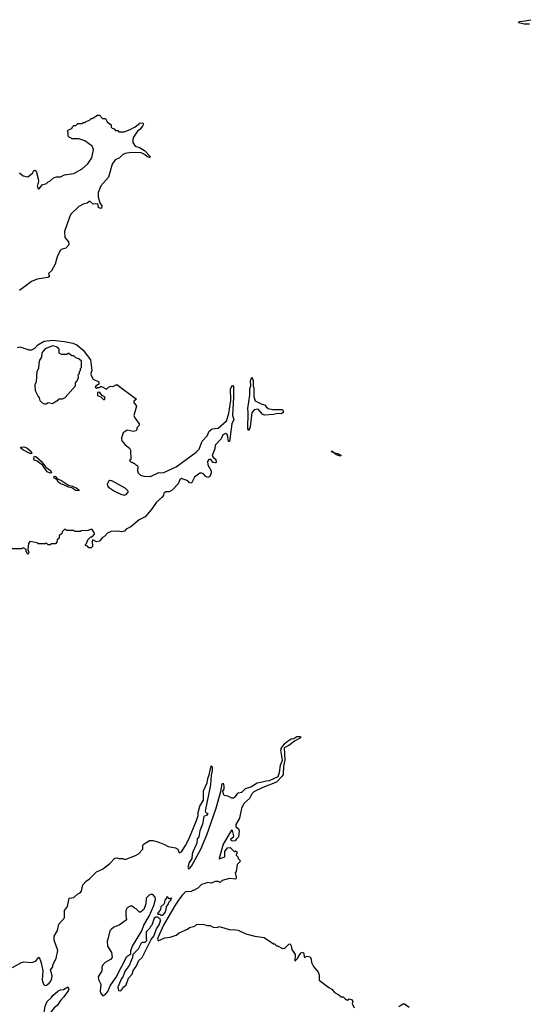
# Model space of a CAD drawing. Extents: x 2386423 to 2568864, y 578392 to 761999.
# Tile 166 of 256: x 2471586 to 2476545, y 646988 to 656615. Entities that reach past the tile are written whole.
import ezdxf

# ---------------------------------------------------------------- set-up
doc = ezdxf.new("R2010")
doc.units = 0

msp = doc.modelspace()

# ---------------------------------------------------------------- linework, layer by layer
at = {"layer": '0CON05XD'}
for points in [[(2476565, 656572.5), (2476515, 656571.2), (2476457.5, 656585), (2476465, 656598.8), (2476500.7, 656599.3), (2476580, 656615)], [(2471585, 655117.5), (2471618.3, 655088.3), (2471665, 655077.5), (2471712.5, 655115), (2471725, 655140), (2471735, 655142.5), (2471747.5, 655135), (2471770, 655045), (2471766.4, 655013.6), (2471757.5, 654995), (2471765, 654960), (2471780, 654965), (2471805, 655000), (2471847, 655013), (2471865, 655030), (2471880, 655035), (2471915, 655070), (2471945, 655080), (2471985, 655080), (2472023, 655097), (2472115, 655112.5), (2472195, 655157.5), (2472253, 655207), (2472290, 655265), (2472307.5, 655345), (2472295, 655380), (2472221.7, 655431.7), (2472165, 655450), (2472095, 655450), (2472085, 655460), (2472071.7, 655461.7), (2472060, 655475), (2472060, 655515), (2472050, 655525), (2472061.7, 655538.3), (2472095, 655550), (2472101.7, 655568.3), (2472115, 655580), (2472135, 655580), (2472155, 655600), (2472195, 655600), (2472205, 655610), (2472225, 655610), (2472235, 655620), (2472268.3, 655631.7), (2472285, 655650), (2472295, 655650), (2472345, 655680), (2472365, 655680), (2472395, 655650), (2472425, 655650), (2472440, 655615), (2472478.3, 655588.3), (2472480, 655565), (2472490, 655555), (2472508.3, 655548.3), (2472521.7, 655531.7), (2472545, 655530), (2472555, 655520), (2472605, 655520), (2472665, 655540), (2472715, 655566.7), (2472758.3, 655601.7), (2472787.5, 655605), (2472793.8, 655595), (2472784, 655575), (2472759.1, 655540.9), (2472736.2, 655525), (2472697.5, 655465), (2472690, 655445), (2472690, 655415), (2472715, 655380), (2472755, 655366.7), (2472805, 655336.7), (2472862.5, 655275), (2472855, 655267.5), (2472835, 655273.3), (2472805, 655297.5), (2472773, 655313), (2472676.4, 655316.4), (2472615, 655307.5), (2472590, 655295), (2472560, 655265), (2472520, 655245), (2472488.3, 655201.7), (2472452.5, 655075), (2472379.3, 654990.7), (2472353.3, 654925), (2472353.6, 654883.6), (2472370, 654825), (2472386.7, 654795), (2472386.2, 654773.8), (2472375, 654770), (2472355, 654780), (2472350, 654815), (2472302.9, 654812.9), (2472275, 654836.2), (2472265, 654837.5), (2472245, 654820), (2472205, 654812), (2472165, 654790), (2472086.7, 654715), (2472072, 654685), (2472023.6, 654543.6), (2472027.5, 654485), (2472064.2, 654444.2), (2472064.3, 654415), (2472038, 654382), (2471992.3, 654367.7), (2471981.7, 654358.3), (2471950.8, 654295), (2471933.3, 654225), (2471895, 654160), (2471867.5, 654135), (2471877.5, 654105), (2471860, 654095), (2471755, 654078.9), (2471700, 654055), (2471585, 653966.7)], [(2471762.5, 653435), (2471825, 653472.5), (2471905, 653481.2), (2472025, 653469.4), (2472105, 653451.9), (2472145.4, 653435.4), (2472205.8, 653385), (2472277.8, 653287.8), (2472290, 653185), (2472281.4, 653155), (2472283.1, 653135), (2472305, 653100), (2472360, 653075), (2472358.3, 653051.7), (2472345, 653040), (2472331.7, 653038.3), (2472321.7, 653021.7), (2472335, 653010), (2472345, 653020), (2472365, 653020), (2472375, 653030), (2472385, 653030), (2472435, 653002.5), (2472455, 653022.5), (2472475, 653032.5), (2472495, 653027.5), (2472535, 653046.7), (2472727.5, 652905), (2472701.2, 652885), (2472702.3, 652872.3), (2472726.2, 652835), (2472701.2, 652745), (2472710.8, 652720.8), (2472752.5, 652665), (2472750, 652645), (2472730, 652625), (2472730, 652605), (2472720, 652595), (2472695, 652590), (2472635, 652601.2), (2472596.7, 652575), (2472591.2, 652555), (2472580, 652525), (2472585, 652497.5), (2472615, 652456.7), (2472660, 652425), (2472667, 652407), (2472670, 652315), (2472660, 652305), (2472675, 652290), (2472685, 652290), (2472695, 652280), (2472705, 652280), (2472725, 652260), (2472735, 652260), (2472740, 652245), (2472736.7, 652205), (2472744.2, 652184.2), (2472765, 652162.5), (2472799.3, 652150.7), (2472865, 652150), (2472943.6, 652186.4), (2472975, 652183.3), (2472995, 652188.8), (2473115, 652243.8), (2473310, 652385), (2473338, 652415), (2473370, 652495), (2473416.7, 652545), (2473437.3, 652592.7), (2473467.5, 652615), (2473525, 652620.8), (2473605, 652693.3), (2473630.6, 652765), (2473647.1, 652895), (2473646.7, 653005), (2473665, 653040), (2473675, 653030), (2473675.4, 652924.6), (2473665.4, 652745), (2473676.7, 652705), (2473657.4, 652662.6), (2473635, 652490), (2473625, 652490), (2473614.5, 652554.5), (2473595, 652569.2), (2473570, 652555), (2473553.8, 652516.2), (2473495.8, 652455), (2473491.7, 652418.3), (2473466.7, 652355), (2473476.1, 652336.1), (2473500.8, 652315), (2473506.2, 652285), (2473495, 652280.8), (2473476.7, 652285), (2473453.6, 652313.6), (2473435, 652313.3), (2473422, 652295), (2473424.2, 652264.2), (2473457, 652203), (2473457.5, 652185), (2473443, 652147), (2473425, 652137.5), (2473405, 652147.5), (2473380, 652175), (2473365, 652182.5), (2473345, 652182.5), (2473295, 652142.5), (2473265, 652083.8), (2473246.1, 652086.1), (2473227.5, 652105), (2473165, 652128.1), (2473150, 652115), (2473135, 652077.5), (2473075.9, 652014.1), (2473045, 652000), (2473015, 652000), (2472992.5, 651985), (2472990, 651965), (2472977.5, 651945), (2472922.3, 651897.7), (2472868.8, 651821.2), (2472812.5, 651755), (2472753.9, 651726.1), (2472673, 651657), (2472625, 651632.5), (2472610, 651615), (2472585, 651606.7), (2472545, 651613.3), (2472475, 651610), (2472442.5, 651595), (2472417.5, 651565), (2472395, 651552.5), (2472365, 651516.2), (2472335, 651510), (2472301.7, 651528.3), (2472292.5, 651517.5), (2472297.5, 651465), (2472285, 651450), (2472261.7, 651451.7), (2472248.3, 651468.3), (2472230, 651475), (2472230, 651485), (2472240, 651495), (2472251.7, 651528.3), (2472281.7, 651558.3), (2472295, 651560), (2472316.7, 651585), (2472315, 651600), (2472295, 651630), (2472278.3, 651631.7), (2472255, 651620), (2472185, 651617.5), (2472175, 651610), (2472125, 651610), (2472115, 651620), (2472045, 651620), (2472035, 651630), (2472025, 651630), (2472001.7, 651608.3), (2471998.3, 651591.7), (2471971.7, 651568.3), (2471970, 651545), (2471951.7, 651528.3), (2471950, 651505), (2471935, 651490), (2471895, 651490), (2471885, 651480), (2471865, 651480), (2471845, 651500), (2471835, 651490), (2471765, 651490), (2471755, 651500), (2471685, 651512.5), (2471672.5, 651495), (2471666.7, 651435), (2471675.8, 651405), (2471665, 651387.5), (2471650, 651415), (2471650, 651435), (2471627, 651447), (2471613, 651447), (2471605, 651440), (2471495, 651440)], [(2471565, 653410), (2471586.7, 653416.7), (2471675, 653387.5), (2471705, 653386.2), (2471735, 653402.5), (2471762.5, 653435)], [(2471845, 652860), (2471865, 652872.5), (2471905, 652862.5), (2471945, 652890), (2471955, 652890), (2471973, 652907), (2472005, 652907.5), (2472029.3, 652920.7), (2472130, 653035), (2472130, 653065), (2472147, 653083), (2472160, 653115), (2472158.3, 653141.7), (2472170, 653155), (2472170, 653175), (2472180, 653185), (2472180, 653205), (2472190, 653215), (2472190, 653275), (2472165, 653300), (2472135, 653310), (2472115, 653330), (2472095, 653330), (2472065, 653350), (2472055, 653350), (2472045, 653340), (2471995, 653340), (2471970, 653355), (2471970, 653395), (2471958.3, 653408.3), (2471947, 653417), (2471905, 653427.5), (2471835, 653397.5), (2471803, 653357), (2471800, 653315), (2471780, 653285), (2471772.5, 653255), (2471770, 653205), (2471752.5, 653175), (2471747.5, 653075), (2471732.5, 653045), (2471738.3, 652988.3), (2471765, 652930), (2471777, 652917), (2471783, 652893), (2471801.7, 652871.7), (2471825, 652860), (2471845, 652860)], [(2473825, 652597.5), (2473814.6, 652614.6), (2473819.1, 652775), (2473814.7, 652815), (2473833.5, 652945), (2473834.5, 653005), (2473842.9, 653035), (2473841.1, 653085), (2473855, 653120), (2473867, 653087), (2473866.4, 653036.4), (2473873.3, 653015), (2473871.7, 652931.7), (2473887, 652887), (2473945, 652857.5), (2473985, 652847.5), (2473995, 652830), (2474014.4, 652814.4), (2474055, 652804.3), (2474154.3, 652804.3), (2474163, 652777), (2474145, 652760), (2474105, 652765.6), (2474065, 652755.7), (2473977.7, 652747.7), (2473956.9, 652756.9), (2473917, 652807), (2473875, 652799.2), (2473854.2, 652775), (2473836.7, 652635), (2473825, 652597.5)], [(2472415, 652900), (2472420, 652925), (2472391.7, 652941.7), (2472365, 652972.5), (2472345, 652970), (2472345, 652940), (2472378.3, 652928.3), (2472405, 652900), (2472415, 652900)], [(2471705, 652372.5), (2471683.6, 652373.6), (2471615, 652408.1), (2471595.8, 652425), (2471596.7, 652435), (2471625, 652437.6), (2471655, 652429.1), (2471695.2, 652395.2), (2471705, 652372.5)], [(2471885, 652181.8), (2471854.7, 652194.7), (2471807.9, 652257.9), (2471757.7, 652297.7), (2471727.1, 652307.1), (2471724.4, 652324.4), (2471731.1, 652348.9), (2471745, 652344.4), (2471795, 652298.6), (2471840.4, 652240.4), (2471885.7, 652205.7), (2471895, 652184), (2471885, 652181.8)], [(2474715, 652346.2), (2474673.3, 652365), (2474653, 652383), (2474637.5, 652385), (2474630, 652395), (2474640, 652395), (2474660.7, 652380.7), (2474692.5, 652375), (2474725, 652352.5), (2474715, 652346.2)], [(2472165, 652010), (2472135, 652012.7), (2472096.6, 652036.6), (2472063.9, 652043.9), (2472018, 652068), (2471985, 652076.5), (2471962.5, 652095), (2471948.8, 652118.8), (2471922.4, 652132.4), (2471918.8, 652145), (2471925, 652151.2), (2471935, 652147.1), (2471948.8, 652128.8), (2471995, 652110), (2472063.2, 652063.2), (2472103.3, 652055), (2472144, 652035), (2472168, 652015), (2472165, 652010)], [(2472605, 651967.5), (2472625, 651973.3), (2472646.2, 651995), (2472646.2, 652005), (2472615, 652033.8), (2472485, 652107.1), (2472465, 652108), (2472455, 652100), (2472442, 652075), (2472445, 652057.5), (2472455, 652044), (2472512.5, 652005), (2472575, 651976.7), (2472605, 651967.5)], [(2473001.7, 648551.7), (2473035, 648532.5), (2473106.4, 648516.4), (2473130, 648505), (2473145, 648470), (2473165, 648480), (2473205, 648540), (2473238.7, 648601.3), (2473314.4, 648785), (2473329.4, 648835), (2473330, 648865), (2473344.2, 648925), (2473380.8, 648985), (2473382.5, 649075), (2473417, 649153), (2473422.6, 649197.4), (2473438, 649232), (2473455, 649320), (2473465, 649310), (2473467.5, 649275), (2473456.1, 649223.9), (2473450.8, 649135), (2473396.7, 648875), (2473403.6, 648863.6), (2473422.5, 648855), (2473415, 648837.5), (2473383.3, 648825), (2473371.7, 648748.3), (2473347, 648683), (2473337.5, 648625), (2473320, 648605), (2473317.5, 648565), (2473280, 648485), (2473270, 648455), (2473266.2, 648415), (2473242.5, 648375), (2473230, 648325), (2473234.2, 648314.2), (2473245, 648316.7), (2473265, 648340), (2473355.3, 648504.7), (2473414.5, 648645), (2473500.5, 648895), (2473552.5, 649067.5), (2473565, 649142.5), (2473575, 649150), (2473580, 649125), (2473579.3, 649090.7), (2473566.7, 649073.3), (2473572.7, 649042.7), (2473585, 649032.5), (2473617, 649027), (2473655, 649007.5), (2473675, 649007.5), (2473695, 649020), (2473720, 649055), (2473757, 649063), (2473793, 649097), (2473845, 649113.8), (2473905, 649152.5), (2473940.7, 649159.3), (2473995, 649173.8), (2474027.5, 649175), (2474111.4, 649215), (2474125.6, 649255), (2474135, 649327.5), (2474152.5, 649375), (2474137.9, 649472.1), (2474144.4, 649495), (2474180.2, 649539.8), (2474213.3, 649566.7), (2474237.9, 649582.1), (2474265, 649587.1), (2474293.8, 649606.2), (2474330, 649605), (2474330, 649595), (2474269.1, 649560.9), (2474215, 649518.2), (2474170, 649495), (2474175.6, 649375), (2474164.5, 649315.5), (2474159.4, 649235), (2474151.4, 649218.6), (2474095, 649159.4), (2473962.2, 649107.8), (2473873.8, 649065), (2473852.9, 649045), (2473830.3, 648999.7), (2473775, 648950), (2473753, 648903), (2473732, 648808), (2473697.5, 648745), (2473697.5, 648725), (2473722.5, 648702.5), (2473731.2, 648685), (2473724, 648626), (2473702.5, 648605), (2473692.5, 648585), (2473667.8, 648582.2), (2473655, 648587.1), (2473648.9, 648605), (2473675.7, 648624.3), (2473679.4, 648635), (2473665, 648687.5), (2473655, 648692), (2473572.5, 648555), (2473534.4, 648414.4), (2473535, 648410), (2473545, 648412.5), (2473589.1, 648430.9), (2473589.4, 648480.6), (2473615, 648519.4), (2473641.7, 648521.7), (2473685, 648480), (2473695, 648490), (2473708.3, 648478.3), (2473710, 648465), (2473700, 648455), (2473700, 648445), (2473718.3, 648428.3), (2473720, 648415), (2473737, 648397), (2473740, 648385), (2473710, 648355), (2473700, 648285), (2473690, 648275), (2473700, 648235), (2473698.3, 648211.7), (2473635, 648217.5), (2473565, 648200), (2473545, 648180), (2473525, 648187.5), (2473495, 648187.5), (2473455, 648172.5), (2473425, 648177.5), (2473385, 648167.5), (2473361.7, 648158.3), (2473325, 648122.5), (2473285, 648100), (2473275, 648100), (2473265, 648090), (2473205, 648087.5), (2473175, 648058.8), (2473145.4, 648014.6), (2473103.9, 647956.1), (2472989.7, 647760.3), (2472940, 647645), (2472933.6, 647623.6), (2472938.3, 647608.3), (2473003, 647637), (2473055, 647643.3), (2473115, 647662.5), (2473145, 647687.5), (2473226.7, 647723.3), (2473245, 647737.5), (2473297, 647753), (2473313, 647767), (2473375, 647772.5), (2473418.3, 647758.3), (2473447, 647757), (2473475, 647742.5), (2473515, 647740), (2473535, 647747.5), (2473645, 647717.5), (2473675, 647720), (2473721.7, 647711.7), (2473795, 647677.5), (2473883.6, 647653.6), (2473975, 647642.5), (2474065, 647580), (2474075, 647580), (2474095, 647560), (2474105, 647560), (2474155, 647532.5), (2474175, 647536.7), (2474215, 647576.7), (2474228.8, 647578.8), (2474239.3, 647559.3), (2474243.3, 647525), (2474276.1, 647476.1), (2474275, 647410), (2474300, 647435), (2474323.8, 647475), (2474335, 647491.2), (2474355, 647498.8), (2474363.3, 647485), (2474365, 647450), (2474375, 647447.5), (2474395, 647457.5), (2474425, 647452.5), (2474435, 647430), (2474438.3, 647398.3), (2474456.4, 647356.4), (2474501.7, 647301.7), (2474510, 647275), (2474510, 647225), (2474605, 647152.5), (2474636.4, 647136.4), (2474662.3, 647102.3), (2474705, 647080), (2474725, 647060), (2474745, 647060), (2474765, 647040), (2474783, 647033), (2474797, 647033), (2474805, 647040), (2474833, 647033), (2474840, 647015), (2474832.5, 646995), (2474855, 646952.5)], [(2471515, 647347.5), (2471605, 647397.5), (2471625, 647402.5), (2471705, 647397.5), (2471745, 647410), (2471765, 647442.5), (2471775, 647447.5), (2471796.7, 647395), (2471811.2, 647315), (2471806.4, 647225), (2471817.1, 647185), (2471832.6, 647172.6), (2471848, 647175), (2471873.1, 647195), (2471888.5, 647215), (2471900, 647245), (2471901.9, 647265), (2471887.5, 647325), (2471908.8, 647355), (2471910, 647375), (2471942, 647435), (2471958.8, 647515), (2471922.5, 647615), (2471922.5, 647655), (2471955, 647710), (2471969.3, 647770.7), (2472022.5, 647835), (2472023.9, 647906.1), (2472052.5, 647945), (2472070, 648025), (2472115, 648033.3), (2472155, 648068.8), (2472175, 648076.7), (2472188.8, 648095), (2472203.3, 648155), (2472235, 648192.5), (2472267.5, 648215), (2472335, 648282.5), (2472395, 648310), (2472465, 648363.8), (2472515, 648416.2), (2472535, 648421.2), (2472555, 648413.3), (2472593, 648413), (2472615, 648403.3), (2472717, 648443), (2472745, 648460), (2472790, 648505), (2472790, 648545), (2472801.7, 648558.3), (2472855, 648590), (2472885, 648590), (2472937, 648577), (2473001.7, 648551.7)], [(2472405, 647073.3), (2472425, 647085.8), (2472447, 647113), (2472471.3, 647168.7), (2472527.5, 647252.5), (2472633.3, 647456.7), (2472670, 647480), (2472671.4, 647515), (2472689.4, 647555), (2472777.5, 647705), (2472798.5, 647761.5), (2472849.1, 647850.9), (2472895.7, 647955), (2472914, 648014), (2472910, 648035), (2472885, 648062.5), (2472865, 648062.5), (2472850, 648055), (2472822.5, 648025), (2472819.3, 647970.7), (2472800, 647915), (2472765, 647890), (2472755, 647890), (2472725, 647920), (2472707, 647927), (2472685, 647947.5), (2472665, 647946.7), (2472635, 647930), (2472622.5, 647905), (2472622.5, 647855), (2472630, 647815), (2472557.5, 647762.5), (2472505, 647742.5), (2472480.7, 647719.3), (2472467.5, 647705), (2472446.7, 647625), (2472440, 647605), (2472443.3, 647555), (2472482.5, 647495), (2472490, 647445), (2472473, 647427), (2472421.7, 647398.3), (2472401.7, 647378.3), (2472387, 647353), (2472386.7, 647315), (2472353.8, 647255), (2472355, 647230), (2472380, 647185), (2472371.2, 647115), (2472375, 647100), (2472393.6, 647073.6), (2472405, 647073.3)], [(2472985, 647860), (2473006.7, 647885), (2473017.5, 647915), (2473020, 647945), (2473036.7, 647963.3), (2473041.7, 647988.3), (2473065, 648010), (2473070, 648025), (2473065, 648030), (2473055, 648020), (2473045, 648020), (2473028.3, 648038.3), (2473020, 648035), (2473018.3, 648021.7), (2473002.5, 648005), (2472998.3, 647971.7), (2472965, 647940), (2472960, 647915), (2472932.5, 647875), (2472935, 647870), (2472955, 647870), (2472965, 647860), (2472985, 647860)], [(2472575, 647120), (2472601.7, 647158.3), (2472625, 647180), (2472650, 647245), (2472685, 647282.5), (2472693, 647317), (2472725, 647357.5), (2472750, 647415), (2472783.3, 647445), (2472869.3, 647620.7), (2472896.2, 647655), (2472923, 647727), (2472950, 647765), (2472962.5, 647805), (2472958.3, 647828.3), (2472945, 647830), (2472935, 647840), (2472915, 647840), (2472900.7, 647829.3), (2472878.3, 647761.7), (2472860, 647745), (2472858.3, 647731.7), (2472820, 647695), (2472820, 647625), (2472827, 647613), (2472807, 647593), (2472785, 647592.5), (2472772.5, 647585), (2472743.6, 647526.4), (2472690, 647475), (2472686.7, 647445), (2472653.9, 647366.1), (2472616.2, 647315), (2472593.9, 647256.1), (2472577.5, 647235), (2472543.3, 647155), (2472551.7, 647121.7), (2472575, 647120)], [(2471825, 646847.5), (2471818.2, 646865), (2471835, 646970), (2471853.3, 647015), (2471896.4, 647053.6), (2471910, 647075), (2471960, 647115), (2471985, 647130), (2472015, 647132.5), (2472055, 647157.5), (2472066.4, 647136.4), (2472059.8, 647120.2), (2472018.5, 647061.5), (2471984, 647026), (2471952.7, 646977.3), (2471923.8, 646955), (2471845, 646854), (2471825, 646847.5)], [(2475290, 646965), (2475328.3, 646991.7), (2475345, 646992.5), (2475389.3, 646959.3)]]:
    msp.add_lwpolyline(points, dxfattribs=at)

doc.saveas('drawing.dxf')
